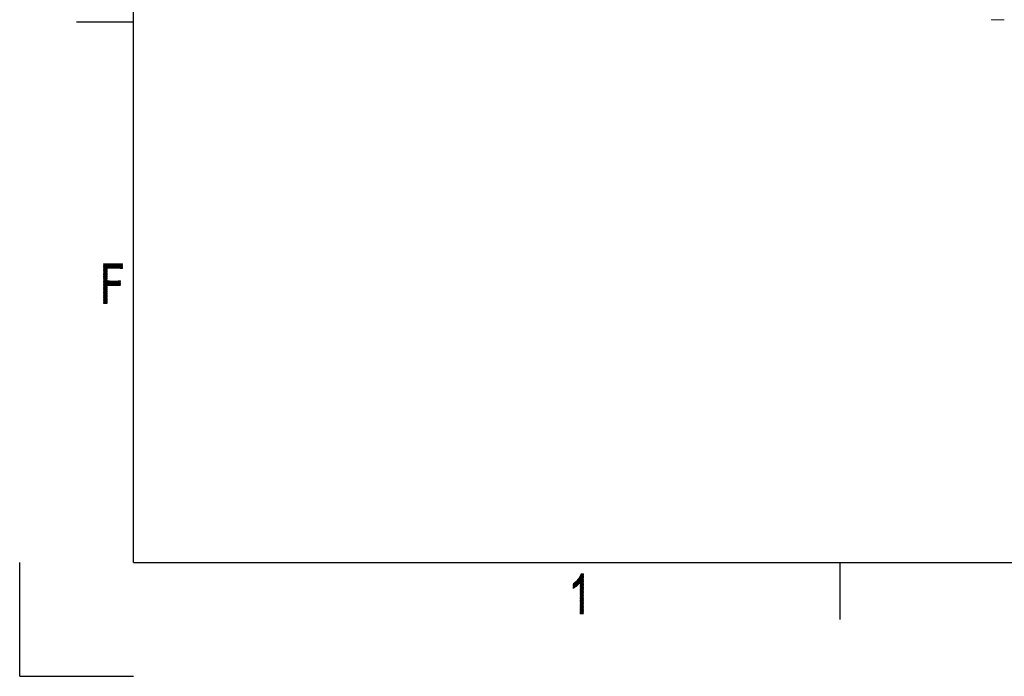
# Model space of a CAD drawing. Header units: millimetres. Extents: x 0 to 420, y 0 to 297.
# Tile 1 of 46: x 0 to 86, y 0 to 58. Entities that reach past the tile are written whole.
import ezdxf

# ---------------------------------------------------------------- set-up
doc = ezdxf.new("R2010")
doc.units = ezdxf.units.MM
doc.layers.add('1', color=7, linetype='Continuous', true_color=0xffffff)

msp = doc.modelspace()

# ---------------------------------------------------------------- linework, layer by layer
at = {"layer": '1', "color": 18, "linetype": 'Continuous', "lineweight": 25}
for p, q in [((10, 10), (10, 287)), ((5, 57.5), (10, 57.5)), ((0, 0), (0, 10)), ((10, 10), (410, 10)), ((72, 10), (72, 5)), ((0, 0), (10, 0))]:
    msp.add_line(p, q, dxfattribs=at)
at = {"layer": '1', "color": 250, "linetype": 'Continuous', "lineweight": 18}
msp.add_line((86.443, 57.694), (85.287, 57.694), dxfattribs=at)
at = {"layer": '1', "color": 18, "linetype": 'Continuous', "lineweight": 13}
for p, q in [((7.365, 36.207), (7.39, 36.25)), ((7.419, 36.25), (7.365, 36.156)), ((7.365, 36.105), (7.449, 36.25)), ((7.478, 36.25), (7.365, 36.054)), ((7.365, 36.003), (7.507, 36.25)), ((7.537, 36.25), (7.365, 35.953)), ((7.365, 35.902), (7.566, 36.25)), ((7.595, 36.25), (7.365, 35.851)), ((7.365, 35.8), (7.625, 36.25)), ((7.654, 36.25), (7.365, 35.749)), ((7.365, 35.699), (7.683, 36.25)), ((7.713, 36.25), (7.365, 35.648)), ((7.365, 35.597), (7.742, 36.25)), ((7.771, 36.25), (7.365, 35.546)), ((7.365, 35.495), (7.801, 36.25)), ((7.83, 36.25), (7.365, 35.445)), ((7.365, 35.394), (7.859, 36.25)), ((7.889, 36.25), (7.365, 35.343)), ((7.365, 35.292), (7.918, 36.25)), ((7.365, 36.23), (9.018, 36.23)), ((7.689, 35.656), (7.365, 36.217)), ((9.018, 36.204), (7.365, 36.204)), ((7.365, 36.179), (9.018, 36.179)), ((7.365, 36.167), (7.689, 35.605)), ((9.018, 36.153), (7.365, 36.153)), ((7.365, 36.128), (9.018, 36.128)), ((7.689, 35.554), (7.365, 36.116)), ((9.018, 36.103), (7.365, 36.103)), ((7.365, 36.077), (9.018, 36.077)), ((7.365, 36.065), (7.689, 35.503)), ((9.018, 36.052), (7.365, 36.052)), ((7.365, 36.026), (9.018, 36.026)), ((7.689, 35.453), (7.365, 36.014)), ((9.018, 36.001), (7.365, 36.001)), ((7.365, 35.976), (9.018, 35.976)), ((7.365, 35.963), (7.689, 35.402)), ((9.018, 35.95), (7.365, 35.95)), ((7.365, 35.925), (9.018, 35.925)), ((7.689, 35.351), (7.365, 35.913)), ((9.018, 35.899), (7.365, 35.899)), ((7.365, 35.874), (9.018, 35.874)), ((7.365, 35.862), (7.689, 35.3)), ((9.018, 35.849), (7.365, 35.849)), ((7.365, 35.823), (7.689, 35.823)), ((7.689, 35.249), (7.365, 35.811)), ((7.689, 35.803), (7.365, 35.241)), ((7.689, 35.798), (7.365, 35.798)), ((7.365, 35.772), (7.689, 35.772)), ((7.365, 35.76), (7.689, 35.199)), ((7.365, 35.191), (7.689, 35.752)), ((7.689, 35.747), (7.365, 35.747)), ((7.365, 35.722), (7.689, 35.722)), ((7.689, 35.148), (7.365, 35.709)), ((7.689, 35.701), (7.365, 35.14)), ((7.689, 35.696), (7.365, 35.696)), ((7.365, 35.671), (7.689, 35.671)), ((7.365, 35.659), (7.689, 35.097)), ((7.365, 35.089), (7.689, 35.651)), ((7.689, 35.645), (7.365, 35.645)), ((7.365, 35.62), (7.689, 35.62)), ((7.689, 35.046), (7.365, 35.608)), ((7.689, 35.6), (7.365, 35.038)), ((7.689, 35.595), (7.365, 35.595)), ((7.365, 35.569), (7.689, 35.569)), ((7.365, 35.557), (7.689, 34.995)), ((7.365, 34.987), (7.689, 35.549)), ((7.689, 35.544), (7.365, 35.544)), ((7.365, 35.518), (7.689, 35.518)), ((7.689, 34.945), (7.365, 35.506)), ((7.689, 35.498), (7.365, 34.937)), ((7.689, 35.493), (7.365, 35.493)), ((7.365, 35.468), (7.689, 35.468)), ((7.365, 35.455), (7.689, 34.894)), ((7.365, 34.886), (7.689, 35.447)), ((7.689, 35.442), (7.365, 35.442)), ((7.376, 36.25), (7.689, 35.707)), ((7.689, 35.757), (7.405, 36.25)), ((7.434, 36.25), (7.689, 35.808)), ((7.702, 35.837), (7.464, 36.25)), ((7.493, 36.25), (7.731, 35.837)), ((7.761, 35.837), (7.522, 36.25)), ((7.551, 36.25), (7.79, 35.837)), ((7.819, 35.837), (7.581, 36.25)), ((7.61, 36.25), (7.849, 35.837)), ((7.878, 35.837), (7.639, 36.25)), ((7.669, 36.25), (7.907, 35.837)), ((7.937, 35.837), (7.698, 36.25)), ((7.947, 36.25), (7.709, 35.837)), ((7.727, 36.25), (7.966, 35.837)), ((7.738, 35.837), (7.977, 36.25)), ((7.995, 35.837), (7.757, 36.25)), ((8.006, 36.25), (7.768, 35.837)), ((7.786, 36.25), (8.025, 35.837)), ((7.797, 35.837), (8.035, 36.25)), ((8.054, 35.837), (7.815, 36.25)), ((8.065, 36.25), (7.826, 35.837)), ((7.845, 36.25), (8.083, 35.837)), ((7.856, 35.837), (8.094, 36.25)), ((8.113, 35.837), (7.874, 36.25)), ((8.123, 36.25), (7.885, 35.837)), ((7.903, 36.25), (8.142, 35.837)), ((7.914, 35.837), (8.153, 36.25)), ((8.171, 35.837), (7.933, 36.25)), ((8.182, 36.25), (7.944, 35.837)), ((7.962, 36.25), (8.201, 35.837)), ((7.973, 35.837), (8.211, 36.25)), ((8.23, 35.837), (7.991, 36.25)), ((8.241, 36.25), (8.002, 35.837)), ((8.021, 36.25), (8.259, 35.837)), ((8.032, 35.837), (8.27, 36.25)), ((8.289, 35.837), (8.05, 36.25)), ((8.299, 36.25), (8.061, 35.837)), ((8.079, 36.25), (8.318, 35.837)), ((8.09, 35.837), (8.329, 36.25)), ((8.347, 35.837), (8.109, 36.25)), ((8.358, 36.25), (8.12, 35.837)), ((8.138, 36.25), (8.377, 35.837)), ((8.149, 35.837), (8.387, 36.25)), ((8.406, 35.837), (8.167, 36.25)), ((8.417, 36.25), (8.178, 35.837)), ((8.197, 36.25), (8.435, 35.837)), ((8.208, 35.837), (8.446, 36.25)), ((8.465, 35.837), (8.226, 36.25)), ((8.475, 36.25), (8.237, 35.837)), ((8.255, 36.25), (8.494, 35.837)), ((8.266, 35.837), (8.505, 36.25)), ((8.523, 35.837), (8.285, 36.25)), ((8.534, 36.25), (8.296, 35.837)), ((8.314, 36.25), (8.552, 35.837)), ((8.325, 35.837), (8.563, 36.25)), ((8.582, 35.837), (8.343, 36.25)), ((8.593, 36.25), (8.354, 35.837)), ((8.373, 36.25), (8.611, 35.837)), ((8.384, 35.837), (8.622, 36.25)), ((8.64, 35.837), (8.402, 36.25)), ((8.651, 36.25), (8.413, 35.837)), ((8.431, 36.25), (8.67, 35.837)), ((8.442, 35.837), (8.681, 36.25)), ((8.699, 35.837), (8.461, 36.25)), ((8.71, 36.25), (8.471, 35.837)), ((8.49, 36.25), (8.728, 35.837)), ((8.501, 35.837), (8.739, 36.25)), ((8.758, 35.837), (8.519, 36.25)), ((8.769, 36.25), (8.53, 35.837)), ((8.549, 36.25), (8.787, 35.837)), ((8.559, 35.837), (8.798, 36.25)), ((8.816, 35.837), (8.578, 36.25)), ((8.827, 36.25), (8.589, 35.837)), ((8.607, 36.25), (8.846, 35.837)), ((8.618, 35.837), (8.857, 36.25)), ((8.875, 35.837), (8.637, 36.25)), ((8.886, 36.25), (8.647, 35.837)), ((8.666, 36.25), (8.904, 35.837)), ((8.677, 35.837), (8.915, 36.25)), ((8.934, 35.837), (8.695, 36.25)), ((8.945, 36.25), (8.706, 35.837)), ((8.725, 36.25), (8.963, 35.837)), ((8.735, 35.837), (8.974, 36.25)), ((8.992, 35.837), (8.754, 36.25)), ((9.003, 36.25), (8.765, 35.837)), ((8.783, 36.25), (9.018, 35.844)), ((8.794, 35.837), (9.018, 36.225)), ((9.018, 35.894), (8.813, 36.25)), ((9.018, 36.174), (8.823, 35.837)), ((8.842, 36.25), (9.018, 35.945)), ((8.853, 35.837), (9.018, 36.123)), ((9.018, 35.996), (8.871, 36.25)), ((9.018, 36.072), (8.882, 35.837)), ((8.901, 36.25), (9.018, 36.047)), ((8.911, 35.837), (9.018, 36.021)), ((9.018, 36.098), (8.93, 36.25)), ((9.018, 35.971), (8.941, 35.837)), ((8.959, 36.25), (9.018, 36.148)), ((8.97, 35.837), (9.018, 35.92)), ((9.018, 36.199), (8.989, 36.25)), ((9.018, 35.869), (8.999, 35.837)), ((7.365, 35.417), (7.689, 35.417)), ((7.689, 34.843), (7.365, 35.405)), ((7.689, 35.397), (7.365, 34.835)), ((7.689, 35.391), (7.365, 35.391)), ((7.365, 35.366), (7.689, 35.366)), ((7.365, 35.354), (7.689, 34.792)), ((7.365, 34.784), (7.689, 35.346)), ((7.689, 35.341), (7.365, 35.341)), ((7.365, 35.315), (7.689, 35.315)), ((7.921, 34.34), (7.365, 35.303)), ((7.689, 35.295), (7.365, 34.733)), ((7.689, 35.29), (7.365, 35.29)), ((7.365, 35.264), (7.689, 35.264)), ((7.365, 35.252), (7.892, 34.34)), ((7.365, 34.683), (7.689, 35.244)), ((7.689, 35.239), (7.365, 35.239)), ((7.365, 35.214), (7.689, 35.214)), ((7.862, 34.34), (7.365, 35.201)), ((7.689, 35.193), (7.365, 34.632)), ((7.689, 35.188), (7.365, 35.188)), ((7.365, 35.163), (7.689, 35.163)), ((7.365, 35.151), (7.833, 34.34)), ((7.365, 34.581), (7.689, 35.143)), ((7.689, 35.138), (7.365, 35.138)), ((7.365, 35.112), (7.689, 35.112)), ((7.804, 34.34), (7.365, 35.1)), ((7.689, 35.092), (7.365, 34.53)), ((7.689, 35.087), (7.365, 35.087)), ((7.365, 35.061), (7.689, 35.061)), ((7.365, 35.049), (7.774, 34.34)), ((7.365, 34.479), (7.689, 35.041)), ((7.689, 35.036), (7.365, 35.036)), ((7.365, 35.011), (7.689, 35.011)), ((7.745, 34.34), (7.365, 34.998)), ((7.689, 34.99), (7.365, 34.429)), ((7.689, 34.985), (7.365, 34.985)), ((7.365, 34.96), (7.689, 34.96)), ((7.365, 34.947), (7.716, 34.34)), ((7.365, 34.378), (7.689, 34.939)), ((7.689, 34.934), (7.365, 34.934)), ((7.365, 34.909), (7.689, 34.909)), ((7.689, 34.335), (7.365, 34.897)), ((7.689, 34.889), (7.365, 34.327)), ((7.689, 34.884), (7.365, 34.884)), ((7.365, 34.858), (7.689, 34.858)), ((7.365, 34.846), (7.689, 34.284)), ((7.365, 34.276), (7.689, 34.838)), ((7.689, 34.833), (7.365, 34.833)), ((7.365, 34.807), (7.689, 34.807)), ((7.689, 34.233), (7.365, 34.795)), ((7.689, 34.787), (7.365, 34.225)), ((7.689, 34.782), (7.365, 34.782)), ((7.365, 34.757), (7.689, 34.757)), ((7.365, 34.175), (7.699, 34.753)), ((7.728, 34.753), (7.365, 34.124)), ((7.365, 34.073), (7.758, 34.753)), ((7.787, 34.753), (7.365, 34.022)), ((7.365, 33.971), (7.816, 34.753)), ((7.846, 34.753), (7.365, 33.921)), ((7.365, 33.87), (7.875, 34.753)), ((7.904, 34.753), (7.365, 33.819)), ((7.365, 34.744), (7.689, 34.183)), ((8.839, 34.731), (7.365, 34.731)), ((7.365, 34.706), (8.839, 34.706)), ((7.689, 34.132), (7.365, 34.693)), ((8.839, 34.68), (7.365, 34.68)), ((7.365, 34.655), (8.839, 34.655)), ((7.365, 34.643), (7.689, 34.081)), ((8.839, 34.63), (7.365, 34.63)), ((7.365, 34.604), (8.839, 34.604)), ((7.689, 34.03), (7.365, 34.592)), ((8.839, 34.579), (7.365, 34.579)), ((7.695, 34.34), (7.934, 34.753)), ((7.712, 34.753), (7.95, 34.34)), ((7.963, 34.753), (7.725, 34.34)), ((7.98, 34.34), (7.741, 34.753)), ((7.754, 34.34), (7.992, 34.753)), ((7.771, 34.753), (8.009, 34.34)), ((8.022, 34.753), (7.783, 34.34)), ((8.038, 34.34), (7.8, 34.753)), ((7.813, 34.34), (8.051, 34.753)), ((7.829, 34.753), (8.068, 34.34)), ((8.08, 34.753), (7.842, 34.34)), ((8.097, 34.34), (7.859, 34.753)), ((7.871, 34.34), (8.11, 34.753)), ((7.888, 34.753), (8.126, 34.34)), ((8.139, 34.753), (7.901, 34.34)), ((8.156, 34.34), (7.917, 34.753)), ((7.93, 34.34), (8.168, 34.753)), ((7.946, 34.753), (8.185, 34.34)), ((8.198, 34.753), (7.959, 34.34)), ((8.214, 34.34), (7.976, 34.753)), ((7.989, 34.34), (8.227, 34.753)), ((8.005, 34.753), (8.244, 34.34)), ((8.256, 34.753), (8.018, 34.34)), ((8.273, 34.34), (8.034, 34.753)), ((8.047, 34.34), (8.286, 34.753)), ((8.064, 34.753), (8.302, 34.34)), ((8.315, 34.753), (8.077, 34.34)), ((8.332, 34.34), (8.093, 34.753)), ((8.106, 34.34), (8.344, 34.753)), ((8.122, 34.753), (8.361, 34.34)), ((8.374, 34.753), (8.135, 34.34)), ((8.39, 34.34), (8.152, 34.753)), ((8.165, 34.34), (8.403, 34.753)), ((8.181, 34.753), (8.42, 34.34)), ((8.432, 34.753), (8.194, 34.34)), ((8.449, 34.34), (8.21, 34.753)), ((8.223, 34.34), (8.462, 34.753)), ((8.24, 34.753), (8.478, 34.34)), ((8.491, 34.753), (8.252, 34.34)), ((8.508, 34.34), (8.269, 34.753)), ((8.282, 34.34), (8.52, 34.753)), ((8.298, 34.753), (8.537, 34.34)), ((8.55, 34.753), (8.311, 34.34)), ((8.566, 34.34), (8.328, 34.753)), ((8.34, 34.34), (8.579, 34.753)), ((8.357, 34.753), (8.596, 34.34)), ((8.608, 34.753), (8.37, 34.34)), ((8.625, 34.34), (8.386, 34.753)), ((8.399, 34.34), (8.638, 34.753)), ((8.416, 34.753), (8.654, 34.34)), ((8.667, 34.753), (8.428, 34.34)), ((8.684, 34.34), (8.445, 34.753)), ((8.458, 34.34), (8.696, 34.753)), ((8.474, 34.753), (8.713, 34.34)), ((8.726, 34.753), (8.487, 34.34)), ((8.742, 34.34), (8.504, 34.753)), ((8.516, 34.34), (8.755, 34.753)), ((8.533, 34.753), (8.772, 34.34)), ((8.784, 34.753), (8.546, 34.34)), ((8.801, 34.34), (8.562, 34.753)), ((8.575, 34.34), (8.814, 34.753)), ((8.592, 34.753), (8.83, 34.34)), ((8.839, 34.746), (8.604, 34.34)), ((8.839, 34.375), (8.621, 34.753)), ((8.634, 34.34), (8.839, 34.696)), ((8.65, 34.753), (8.839, 34.426)), ((8.839, 34.645), (8.663, 34.34)), ((8.839, 34.477), (8.68, 34.753)), ((8.692, 34.34), (8.839, 34.594)), ((8.709, 34.753), (8.839, 34.528)), ((8.839, 34.579), (8.738, 34.753)), ((8.768, 34.753), (8.839, 34.629)), ((8.839, 34.68), (8.797, 34.753)), ((8.826, 34.753), (8.839, 34.731)), ((7.365, 34.553), (8.839, 34.553)), ((7.365, 34.541), (7.689, 33.979)), ((8.839, 34.528), (7.365, 34.528)), ((7.365, 34.503), (8.839, 34.503)), ((7.689, 33.929), (7.365, 34.49)), ((8.839, 34.477), (7.365, 34.477)), ((7.365, 34.452), (8.839, 34.452)), ((7.365, 34.439), (7.689, 33.878)), ((8.839, 34.426), (7.365, 34.426)), ((7.365, 34.401), (8.839, 34.401)), ((7.689, 33.827), (7.365, 34.389)), ((8.839, 34.376), (7.365, 34.376)), ((7.365, 34.35), (8.839, 34.35)), ((7.365, 34.338), (7.689, 33.776)), ((7.365, 33.768), (7.689, 34.33)), ((7.689, 34.325), (7.365, 34.325)), ((7.365, 34.299), (7.689, 34.299)), ((7.689, 33.725), (7.365, 34.287)), ((7.689, 34.279), (7.365, 33.717)), ((7.689, 34.274), (7.365, 34.274)), ((7.365, 34.249), (7.689, 34.249)), ((7.365, 34.236), (7.689, 33.675)), ((7.365, 33.667), (7.689, 34.228)), ((7.689, 34.223), (7.365, 34.223)), ((7.365, 34.198), (7.689, 34.198)), ((7.689, 33.624), (7.365, 34.185)), ((7.689, 34.177), (7.365, 33.616)), ((7.689, 34.172), (7.365, 34.172)), ((7.365, 34.147), (7.689, 34.147)), ((7.365, 34.135), (7.689, 33.573)), ((7.365, 33.565), (7.689, 34.127)), ((7.689, 34.122), (7.365, 34.122)), ((7.365, 34.096), (7.689, 34.096)), ((7.689, 33.522), (7.365, 34.084)), ((7.689, 34.076), (7.365, 33.514)), ((7.689, 34.071), (7.365, 34.071)), ((7.365, 34.045), (7.689, 34.045)), ((7.365, 34.033), (7.689, 33.471)), ((7.365, 33.463), (7.689, 34.025)), ((7.689, 34.02), (7.365, 34.02)), ((7.365, 33.995), (7.689, 33.995)), ((7.689, 33.421), (7.365, 33.982)), ((7.689, 33.974), (7.365, 33.413)), ((7.689, 33.969), (7.365, 33.969)), ((7.365, 33.944), (7.689, 33.944)), ((7.365, 33.931), (7.689, 33.37)), ((7.365, 33.362), (7.689, 33.923)), ((7.689, 33.918), (7.365, 33.918)), ((7.365, 33.893), (7.689, 33.893)), ((7.689, 33.319), (7.365, 33.881)), ((7.689, 33.873), (7.365, 33.311)), ((7.689, 33.868), (7.365, 33.868)), ((7.365, 33.842), (7.689, 33.842)), ((7.365, 33.83), (7.689, 33.268)), ((7.365, 33.26), (7.689, 33.822)), ((7.689, 33.817), (7.365, 33.817)), ((7.365, 33.791), (7.689, 33.791)), ((7.689, 33.217), (7.365, 33.779)), ((7.689, 33.771), (7.365, 33.209)), ((7.689, 33.766), (7.365, 33.766)), ((7.365, 33.741), (7.689, 33.741)), ((7.365, 33.728), (7.689, 33.167)), ((7.365, 33.159), (7.689, 33.72)), ((7.689, 33.715), (7.365, 33.715)), ((8.839, 34.543), (8.722, 34.34)), ((8.751, 34.34), (8.839, 34.492)), ((8.839, 34.442), (8.78, 34.34)), ((8.81, 34.34), (8.839, 34.391)), ((7.365, 33.69), (7.689, 33.69)), ((7.689, 33.116), (7.365, 33.677)), ((7.689, 33.669), (7.365, 33.108)), ((7.689, 33.664), (7.365, 33.664)), ((7.365, 33.639), (7.689, 33.639)), ((7.365, 33.627), (7.689, 33.065)), ((7.365, 33.057), (7.689, 33.619)), ((7.689, 33.614), (7.365, 33.614)), ((7.365, 33.588), (7.689, 33.588)), ((7.689, 33.014), (7.365, 33.576)), ((7.689, 33.568), (7.365, 33.006)), ((7.689, 33.563), (7.365, 33.563)), ((7.365, 33.537), (7.689, 33.537)), ((7.365, 33.525), (7.689, 32.963)), ((7.365, 32.955), (7.689, 33.517)), ((7.689, 33.512), (7.365, 33.512)), ((7.365, 33.487), (7.689, 33.487)), ((7.689, 32.913), (7.365, 33.474)), ((7.689, 33.466), (7.365, 32.905)), ((7.689, 33.461), (7.365, 33.461)), ((7.365, 33.436), (7.689, 33.436)), ((7.365, 33.423), (7.689, 32.862)), ((7.365, 32.854), (7.689, 33.415)), ((7.689, 33.41), (7.365, 33.41)), ((7.365, 33.385), (7.689, 33.385)), ((7.689, 32.811), (7.365, 33.373)), ((7.689, 33.365), (7.365, 32.803)), ((7.689, 33.36), (7.365, 33.36)), ((7.365, 33.334), (7.689, 33.334)), ((7.365, 33.322), (7.689, 32.76)), ((7.365, 32.752), (7.689, 33.314)), ((7.689, 33.309), (7.365, 33.309)), ((7.365, 33.283), (7.689, 33.283)), ((7.666, 32.75), (7.365, 33.271)), ((7.689, 33.258), (7.365, 33.258)), ((7.365, 33.233), (7.689, 33.233)), ((7.365, 33.22), (7.637, 32.75)), ((7.689, 33.207), (7.365, 33.207)), ((7.365, 33.182), (7.689, 33.182)), ((7.607, 32.75), (7.365, 33.169)), ((7.689, 33.156), (7.365, 33.156)), ((7.365, 33.131), (7.689, 33.131)), ((7.365, 33.119), (7.578, 32.75)), ((7.689, 33.106), (7.365, 33.106)), ((7.365, 33.08), (7.689, 33.08)), ((7.549, 32.75), (7.365, 33.068)), ((7.689, 33.055), (7.365, 33.055)), ((7.365, 33.029), (7.689, 33.029)), ((7.365, 33.017), (7.519, 32.75)), ((7.689, 33.004), (7.365, 33.004)), ((7.365, 32.979), (7.689, 32.979)), ((7.49, 32.75), (7.365, 32.966)), ((7.689, 32.953), (7.365, 32.953)), ((7.365, 32.928), (7.689, 32.928)), ((7.365, 32.915), (7.461, 32.75)), ((7.689, 32.902), (7.365, 32.902)), ((7.365, 32.877), (7.689, 32.877)), ((7.431, 32.75), (7.365, 32.865)), ((7.689, 32.852), (7.365, 32.852)), ((7.689, 33.263), (7.393, 32.75)), ((7.422, 32.75), (7.689, 33.212)), ((7.689, 33.161), (7.452, 32.75)), ((7.481, 32.75), (7.689, 33.111)), ((7.689, 33.06), (7.51, 32.75)), ((7.54, 32.75), (7.689, 33.009)), ((7.689, 32.958), (7.569, 32.75)), ((7.598, 32.75), (7.689, 32.907)), ((7.689, 32.857), (7.628, 32.75)), ((7.365, 32.826), (7.689, 32.826)), ((7.365, 32.814), (7.402, 32.75)), ((7.689, 32.801), (7.365, 32.801)), ((7.365, 32.775), (7.689, 32.775)), ((7.373, 32.75), (7.365, 32.763)), ((7.689, 32.75), (7.365, 32.75)), ((7.657, 32.75), (7.689, 32.806)), ((7.689, 32.755), (7.686, 32.75)), ((48.596, 7.747), (49.174, 8.748)), ((49.357, 9.014), (48.618, 7.734)), ((48.664, 7.762), (49.386, 9.014)), ((49.416, 9.014), (48.709, 7.791)), ((48.757, 7.822), (49.445, 9.014)), ((49.474, 9.014), (48.81, 7.863)), ((48.863, 7.904), (49.498, 9.005)), ((49.498, 8.954), (48.917, 7.947)), ((48.98, 8.005), (49.498, 8.903)), ((49.498, 8.853), (49.043, 8.064)), ((49.498, 8.65), (49.107, 8.65)), ((49.115, 8.662), (49.498, 7.998)), ((49.121, 8.148), (49.498, 8.802)), ((49.124, 8.675), (49.498, 8.675)), ((49.498, 8.049), (49.131, 8.685)), ((49.498, 8.7), (49.142, 8.7)), ((49.147, 8.708), (49.498, 8.1)), ((49.159, 8.726), (49.498, 8.726)), ((49.498, 8.151), (49.163, 8.732)), ((49.498, 8.751), (49.176, 8.751)), ((49.179, 8.755), (49.498, 8.202)), ((49.193, 8.777), (49.498, 8.777)), ((49.498, 8.252), (49.195, 8.778)), ((49.498, 8.751), (49.198, 8.23)), ((49.198, 8.179), (49.498, 8.7)), ((49.498, 8.649), (49.198, 8.128)), ((49.498, 8.802), (49.207, 8.802)), ((49.208, 8.806), (49.498, 8.303)), ((49.213, 8.815), (49.328, 9.014)), ((49.218, 8.827), (49.498, 8.827)), ((49.498, 8.354), (49.221, 8.834)), ((49.498, 8.853), (49.23, 8.853)), ((49.234, 8.862), (49.498, 8.405)), ((49.242, 8.878), (49.498, 8.878)), ((49.498, 8.456), (49.247, 8.89)), ((49.498, 8.904), (49.254, 8.904)), ((49.26, 8.919), (49.498, 8.506)), ((49.265, 8.929), (49.498, 8.929)), ((49.498, 8.557), (49.273, 8.947)), ((49.498, 8.954), (49.277, 8.954)), ((49.286, 8.975), (49.498, 8.608)), ((49.289, 8.98), (49.498, 8.98)), ((49.498, 8.659), (49.299, 9.003)), ((49.498, 9.005), (49.3, 9.005)), ((49.322, 9.014), (49.498, 8.71)), ((49.498, 8.76), (49.352, 9.014)), ((49.381, 9.014), (49.498, 8.811)), ((49.498, 8.862), (49.41, 9.014)), ((49.44, 9.014), (49.498, 8.913)), ((49.498, 8.964), (49.469, 9.014)), ((49.013, 8.52), (48.596, 7.798)), ((48.596, 7.848), (48.934, 8.434)), ((48.855, 8.348), (48.596, 7.899)), ((48.596, 7.95), (48.794, 8.292)), ((48.74, 8.25), (48.596, 8.001)), ((48.596, 8.052), (48.686, 8.207)), ((48.631, 8.164), (48.596, 8.102)), ((48.596, 8.116), (49.094, 8.116)), ((49.072, 8.091), (48.596, 8.091)), ((48.752, 7.818), (48.596, 8.088)), ((48.596, 8.065), (49.045, 8.065)), ((49.017, 8.04), (48.596, 8.04)), ((48.596, 8.038), (48.731, 7.804)), ((48.596, 8.015), (48.99, 8.015)), ((48.962, 7.989), (48.596, 7.989)), ((48.709, 7.791), (48.596, 7.987)), ((48.596, 7.964), (48.935, 7.964)), ((48.907, 7.938), (48.596, 7.938)), ((48.596, 7.936), (48.688, 7.777)), ((48.596, 7.913), (48.874, 7.913)), ((48.841, 7.888), (48.596, 7.888)), ((48.666, 7.764), (48.596, 7.885)), ((48.596, 7.862), (48.809, 7.862)), ((48.776, 7.837), (48.596, 7.837)), ((48.596, 7.834), (48.644, 7.75)), ((48.596, 7.811), (48.743, 7.811)), ((48.702, 7.786), (48.596, 7.786)), ((48.623, 7.737), (48.596, 7.784)), ((48.597, 8.137), (48.772, 7.834)), ((49.115, 8.142), (48.603, 8.142)), ((48.792, 7.85), (48.617, 8.153)), ((48.635, 8.167), (49.137, 8.167)), ((48.638, 8.169), (48.813, 7.865)), ((48.833, 7.881), (48.658, 8.185)), ((49.159, 8.192), (48.667, 8.192)), ((48.678, 8.201), (48.853, 7.897)), ((48.873, 7.913), (48.698, 8.217)), ((48.7, 8.218), (49.18, 8.218)), ((48.718, 8.232), (48.894, 7.928)), ((49.498, 8.243), (48.732, 8.243)), ((48.914, 7.944), (48.738, 8.248)), ((48.758, 8.264), (48.933, 7.962)), ((48.764, 8.269), (49.498, 8.269)), ((48.952, 7.98), (48.778, 8.28)), ((49.498, 8.294), (48.796, 8.294)), ((48.798, 8.296), (48.971, 7.997)), ((48.99, 8.015), (48.819, 8.312)), ((48.828, 8.319), (49.498, 8.319)), ((48.838, 8.329), (49.009, 8.033)), ((49.498, 8.345), (48.852, 8.345)), ((49.028, 8.05), (48.856, 8.349)), ((48.874, 8.369), (49.048, 8.068)), ((48.876, 8.37), (49.498, 8.37)), ((49.067, 8.086), (48.892, 8.388)), ((49.498, 8.396), (48.899, 8.396)), ((48.91, 8.408), (49.085, 8.105)), ((48.922, 8.421), (49.498, 8.421)), ((49.102, 8.126), (48.928, 8.427)), ((49.498, 8.446), (48.945, 8.446)), ((48.946, 8.447), (49.12, 8.147)), ((49.137, 8.167), (48.964, 8.467)), ((48.969, 8.472), (49.498, 8.472)), ((48.982, 8.486), (49.154, 8.188)), ((49.498, 8.497), (48.992, 8.497)), ((49.172, 8.208), (49, 8.506)), ((49.015, 8.523), (49.498, 8.523)), ((49.018, 8.526), (49.189, 8.229)), ((49.498, 7.744), (49.036, 8.545)), ((49.498, 8.548), (49.038, 8.548)), ((49.052, 8.568), (49.498, 7.795)), ((49.055, 8.573), (49.498, 8.573)), ((49.498, 7.846), (49.068, 8.592)), ((49.498, 8.599), (49.073, 8.599)), ((49.084, 8.615), (49.498, 7.897)), ((49.09, 8.624), (49.498, 8.624)), ((49.498, 7.948), (49.1, 8.638)), ((49.198, 8.078), (49.498, 8.599)), ((49.498, 8.548), (49.198, 8.027)), ((49.198, 7.976), (49.498, 8.497)), ((49.498, 8.446), (49.198, 7.925)), ((49.198, 7.874), (49.498, 8.395)), ((49.498, 8.345), (49.198, 7.824)), ((49.198, 7.773), (49.498, 8.294)), ((49.498, 8.243), (49.198, 7.722)), ((49.198, 8.218), (49.498, 8.218)), ((49.198, 8.215), (49.498, 7.694)), ((49.198, 7.671), (49.498, 8.192)), ((49.498, 8.192), (49.198, 8.192)), ((49.198, 8.167), (49.498, 8.167)), ((49.498, 7.643), (49.198, 8.164)), ((49.498, 8.142), (49.198, 8.142)), ((49.498, 8.141), (49.198, 7.62)), ((49.198, 8.116), (49.498, 8.116)), ((49.198, 8.113), (49.498, 7.592)), ((49.198, 7.57), (49.498, 8.091)), ((49.498, 8.091), (49.198, 8.091)), ((49.198, 8.065), (49.498, 8.065)), ((49.498, 7.541), (49.198, 8.062)), ((49.498, 8.04), (49.198, 7.519)), ((49.498, 8.04), (49.198, 8.04)), ((49.198, 8.015), (49.498, 8.015)), ((49.198, 8.011), (49.498, 7.49)), ((49.198, 7.468), (49.498, 7.989)), ((49.498, 7.989), (49.198, 7.989)), ((49.198, 7.964), (49.498, 7.964)), ((49.498, 7.44), (49.198, 7.961)), ((49.498, 7.938), (49.198, 7.417)), ((49.498, 7.938), (49.198, 7.938)), ((49.198, 7.913), (49.498, 7.913)), ((49.198, 7.91), (49.498, 7.389)), ((49.198, 7.366), (49.498, 7.888)), ((49.498, 7.888), (49.198, 7.888)), ((49.198, 7.862), (49.498, 7.862)), ((49.498, 7.338), (49.198, 7.859)), ((49.498, 7.837), (49.198, 7.316)), ((49.498, 7.837), (49.198, 7.837)), ((49.198, 7.811), (49.498, 7.811)), ((49.198, 7.808), (49.498, 7.287)), ((49.198, 7.265), (49.498, 7.786)), ((49.498, 7.786), (49.198, 7.786)), ((48.596, 7.761), (48.661, 7.761)), ((48.62, 7.735), (48.596, 7.735)), ((48.596, 7.733), (48.601, 7.724)), ((49.198, 7.761), (49.498, 7.761)), ((49.498, 7.236), (49.198, 7.757)), ((49.498, 7.735), (49.198, 7.214)), ((49.498, 7.735), (49.198, 7.735)), ((49.198, 7.71), (49.498, 7.71)), ((49.198, 7.707), (49.498, 7.186)), ((49.198, 7.163), (49.498, 7.684)), ((49.498, 7.684), (49.198, 7.684)), ((49.198, 7.659), (49.498, 7.659)), ((49.498, 7.135), (49.198, 7.656)), ((49.498, 7.634), (49.198, 7.112)), ((49.498, 7.634), (49.198, 7.634)), ((49.198, 7.608), (49.498, 7.608)), ((49.198, 7.605), (49.498, 7.084)), ((49.198, 7.062), (49.498, 7.583)), ((49.498, 7.583), (49.198, 7.583)), ((49.198, 7.557), (49.498, 7.557)), ((49.498, 7.033), (49.198, 7.554)), ((49.498, 7.532), (49.198, 7.011)), ((49.498, 7.532), (49.198, 7.532)), ((49.198, 7.507), (49.498, 7.507)), ((49.198, 7.503), (49.498, 6.982)), ((49.198, 6.96), (49.498, 7.481)), ((49.498, 7.481), (49.198, 7.481)), ((49.198, 7.456), (49.498, 7.456)), ((49.498, 6.932), (49.198, 7.453)), ((49.498, 7.43), (49.198, 6.909)), ((49.498, 7.43), (49.198, 7.43)), ((49.198, 7.405), (49.498, 7.405)), ((49.198, 7.402), (49.498, 6.881)), ((49.198, 6.858), (49.498, 7.38)), ((49.498, 7.38), (49.198, 7.38)), ((49.198, 7.354), (49.498, 7.354)), ((49.498, 6.83), (49.198, 7.351)), ((49.498, 7.329), (49.198, 6.808)), ((49.498, 7.329), (49.198, 7.329)), ((49.198, 7.303), (49.498, 7.303)), ((49.198, 7.3), (49.498, 6.779)), ((49.198, 6.757), (49.498, 7.278)), ((49.498, 7.278), (49.198, 7.278)), ((49.198, 7.253), (49.498, 7.253)), ((49.498, 6.728), (49.198, 7.249)), ((49.498, 7.227), (49.198, 6.706)), ((49.498, 7.227), (49.198, 7.227)), ((49.198, 7.202), (49.498, 7.202)), ((49.198, 7.199), (49.498, 6.678)), ((49.198, 6.655), (49.498, 7.176)), ((49.498, 7.176), (49.198, 7.176)), ((49.198, 7.151), (49.498, 7.151)), ((49.498, 6.627), (49.198, 7.148)), ((49.498, 7.126), (49.198, 6.605)), ((49.498, 7.126), (49.198, 7.126)), ((49.198, 7.1), (49.498, 7.1)), ((49.198, 7.097), (49.498, 6.576)), ((49.198, 6.554), (49.498, 7.075)), ((49.498, 7.075), (49.198, 7.075)), ((49.198, 7.049), (49.498, 7.049)), ((49.498, 6.525), (49.198, 7.046)), ((49.498, 7.024), (49.198, 6.503)), ((49.498, 7.024), (49.198, 7.024)), ((49.198, 6.999), (49.498, 6.999)), ((49.198, 6.995), (49.498, 6.474)), ((49.198, 6.452), (49.498, 6.973)), ((49.498, 6.973), (49.198, 6.973)), ((49.198, 6.948), (49.498, 6.948)), ((49.498, 6.424), (49.198, 6.945)), ((49.498, 6.922), (49.198, 6.401)), ((49.498, 6.922), (49.198, 6.922)), ((49.198, 6.897), (49.498, 6.897)), ((49.198, 6.894), (49.498, 6.373)), ((49.198, 6.351), (49.498, 6.872)), ((49.498, 6.872), (49.198, 6.872)), ((49.198, 6.846), (49.498, 6.846)), ((49.498, 6.322), (49.198, 6.843)), ((49.498, 6.821), (49.198, 6.3)), ((49.498, 6.821), (49.198, 6.821)), ((49.198, 6.795), (49.498, 6.795)), ((49.198, 6.792), (49.498, 6.271)), ((49.198, 6.249), (49.498, 6.77)), ((49.498, 6.77), (49.198, 6.77)), ((49.198, 6.745), (49.498, 6.745)), ((49.498, 6.22), (49.198, 6.741)), ((49.498, 6.719), (49.198, 6.198)), ((49.498, 6.719), (49.198, 6.719)), ((49.198, 6.694), (49.498, 6.694)), ((49.198, 6.691), (49.498, 6.17)), ((49.198, 6.147), (49.498, 6.668)), ((49.498, 6.668), (49.198, 6.668)), ((49.198, 6.643), (49.498, 6.643)), ((49.498, 6.119), (49.198, 6.64)), ((49.498, 6.618), (49.198, 6.097)), ((49.498, 6.618), (49.198, 6.618)), ((49.198, 6.592), (49.498, 6.592)), ((49.198, 6.589), (49.498, 6.068)), ((49.198, 6.046), (49.498, 6.567)), ((49.498, 6.567), (49.198, 6.567)), ((49.198, 6.541), (49.498, 6.541)), ((49.498, 6.017), (49.198, 6.538)), ((49.498, 6.516), (49.198, 5.995)), ((49.498, 6.516), (49.198, 6.516)), ((49.198, 6.491), (49.498, 6.491)), ((49.198, 6.487), (49.498, 5.966)), ((49.198, 5.944), (49.498, 6.465)), ((49.498, 6.465), (49.198, 6.465)), ((49.198, 6.44), (49.498, 6.44)), ((49.498, 5.916), (49.198, 6.437)), ((49.498, 6.414), (49.198, 5.893)), ((49.498, 6.414), (49.198, 6.414)), ((49.198, 6.389), (49.498, 6.389)), ((49.198, 6.386), (49.498, 5.865)), ((49.198, 5.843), (49.498, 6.364)), ((49.498, 6.364), (49.198, 6.364)), ((49.198, 6.338), (49.498, 6.338)), ((49.498, 5.814), (49.198, 6.335)), ((49.498, 6.313), (49.198, 5.792)), ((49.498, 6.313), (49.198, 6.313)), ((49.198, 6.287), (49.498, 6.287)), ((49.198, 6.284), (49.498, 5.763)), ((49.198, 5.741), (49.498, 6.262)), ((49.498, 6.262), (49.198, 6.262)), ((49.198, 6.237), (49.498, 6.237)), ((49.498, 5.712), (49.198, 6.233)), ((49.498, 6.211), (49.198, 5.69)), ((49.498, 6.211), (49.198, 6.211)), ((49.198, 6.186), (49.498, 6.186)), ((49.198, 6.183), (49.498, 5.662)), ((49.198, 5.639), (49.498, 6.16)), ((49.498, 6.16), (49.198, 6.16)), ((49.198, 6.135), (49.498, 6.135)), ((49.498, 5.611), (49.198, 6.132)), ((49.498, 6.11), (49.198, 5.589)), ((49.498, 6.11), (49.198, 6.11)), ((49.198, 6.084), (49.498, 6.084)), ((49.198, 6.081), (49.498, 5.56)), ((49.198, 5.538), (49.498, 6.059)), ((49.498, 6.059), (49.198, 6.059)), ((49.198, 6.033), (49.498, 6.033)), ((49.498, 5.509), (49.198, 6.03)), ((49.498, 6.008), (49.198, 6.008)), ((49.198, 5.983), (49.498, 5.983)), ((49.198, 5.98), (49.474, 5.5)), ((49.498, 5.957), (49.198, 5.957)), ((49.198, 5.932), (49.498, 5.932)), ((49.445, 5.5), (49.198, 5.929)), ((49.498, 5.906), (49.198, 5.906)), ((49.198, 5.881), (49.498, 5.881)), ((49.198, 5.878), (49.416, 5.5)), ((49.498, 5.856), (49.198, 5.856)), ((49.198, 5.83), (49.498, 5.83)), ((49.386, 5.5), (49.198, 5.827)), ((49.498, 5.805), (49.198, 5.805)), ((49.198, 5.779), (49.498, 5.779)), ((49.198, 5.776), (49.357, 5.5)), ((49.498, 5.754), (49.198, 5.754)), ((49.198, 5.729), (49.498, 5.729)), ((49.328, 5.5), (49.198, 5.726)), ((49.498, 5.703), (49.198, 5.703)), ((49.198, 5.678), (49.498, 5.678)), ((49.198, 5.675), (49.298, 5.5)), ((49.498, 5.652), (49.198, 5.652)), ((49.198, 5.627), (49.498, 5.627)), ((49.269, 5.5), (49.198, 5.624)), ((49.498, 5.602), (49.198, 5.602)), ((49.198, 5.576), (49.498, 5.576)), ((49.198, 5.573), (49.24, 5.5)), ((49.498, 5.551), (49.198, 5.551)), ((49.198, 5.525), (49.498, 5.525)), ((49.21, 5.5), (49.198, 5.522)), ((49.498, 5.5), (49.198, 5.5)), ((49.498, 6.008), (49.205, 5.5)), ((49.234, 5.5), (49.498, 5.957)), ((49.498, 5.906), (49.264, 5.5)), ((49.293, 5.5), (49.498, 5.856)), ((49.498, 5.805), (49.322, 5.5)), ((49.352, 5.5), (49.498, 5.754)), ((49.498, 5.703), (49.381, 5.5)), ((49.41, 5.5), (49.498, 5.652)), ((49.498, 5.602), (49.44, 5.5)), ((49.469, 5.5), (49.498, 5.551))]:
    msp.add_line(p, q, dxfattribs=at)

doc.saveas('drawing.dxf')
